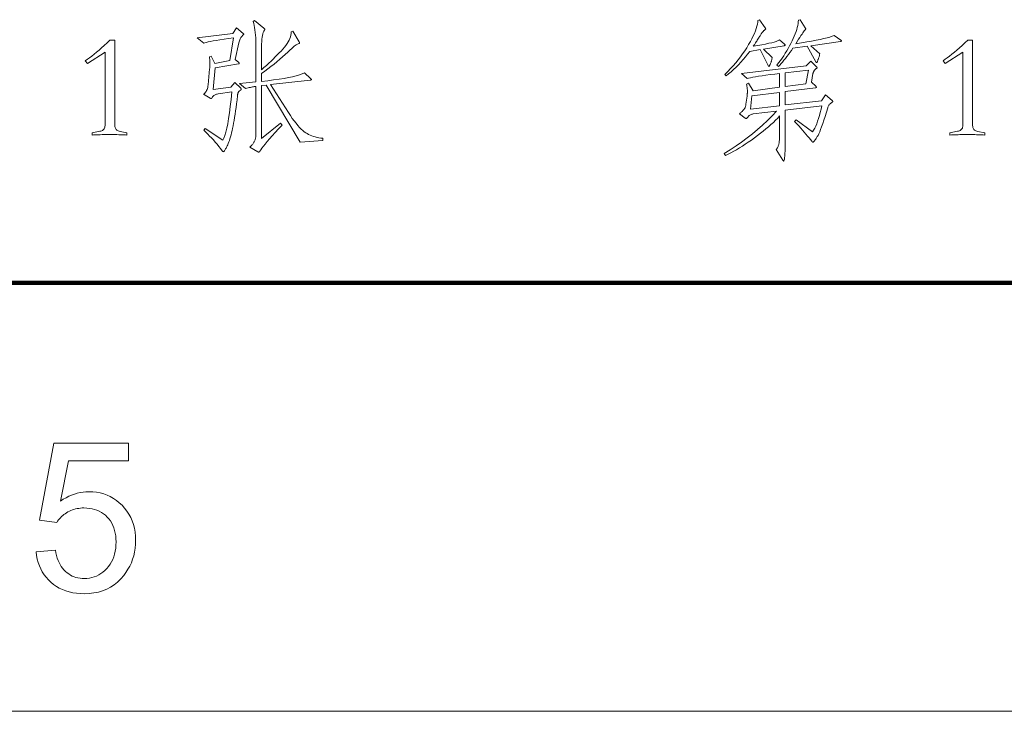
# Model space of a CAD drawing. Extents: x 0 to 1189, y 0 to 841.
# Tile 104 of 132: x 1077 to 1100, y 10 to 26. Entities that reach past the tile are written whole.
import ezdxf

# ---------------------------------------------------------------- set-up
doc = ezdxf.new("R2010")
doc.units = 0

msp = doc.modelspace()

# ---------------------------------------------------------------- linework, layer by layer
at = {"color": 7, "lineweight": 100}
msp.add_line((20, 20), (1169, 20), dxfattribs=at)
at = {"color": 7, "lineweight": 13}
msp.add_line((10, 10), (1179, 10), dxfattribs=at)
for points in [[(1082.408, 25.95), (1082.561, 25.822), (1082.564, 25.819), (1082.566, 25.816), (1082.568, 25.814), (1082.57, 25.811), (1082.571, 25.809), (1082.573, 25.807), (1082.574, 25.805), (1082.574, 25.803), (1082.575, 25.801), (1082.575, 25.799), (1082.575, 25.797), (1082.574, 25.796), (1082.574, 25.794), (1082.573, 25.793), (1082.572, 25.791), (1082.571, 25.789), (1082.57, 25.788), (1082.568, 25.786), (1082.566, 25.785), (1082.564, 25.784), (1082.55, 25.772), (1082.536, 25.758), (1082.523, 25.744), (1082.511, 25.727), (1082.5, 25.71), (1082.49, 25.691), (1082.481, 25.67), (1082.473, 25.648), (1082.466, 25.625), (1082.46, 25.6), (1082.377, 25.211), (1082.46, 25.138), (1082.462, 25.136), (1082.464, 25.134), (1082.466, 25.132), (1082.467, 25.13), (1082.468, 25.128), (1082.469, 25.126), (1082.47, 25.125), (1082.47, 25.123), (1082.471, 25.121), (1082.471, 25.119), (1082.471, 25.118), (1082.47, 25.116), (1082.469, 25.114), (1082.468, 25.113), (1082.466, 25.112), (1082.465, 25.111), (1082.462, 25.11), (1082.46, 25.109), (1082.457, 25.108), (1082.453, 25.107), (1081.909, 25.017), (1081.86, 24.514), (1082.273, 24.566), (1082.367, 24.673), (1082.505, 24.542), (1082.508, 24.539), (1082.51, 24.536), (1082.513, 24.534), (1082.514, 24.531), (1082.516, 24.529), (1082.517, 24.526), (1082.518, 24.524), (1082.519, 24.522), (1082.519, 24.519), (1082.519, 24.517), (1082.519, 24.515), (1082.518, 24.513), (1082.517, 24.511), (1082.516, 24.508), (1082.513, 24.506), (1082.511, 24.504), (1082.507, 24.501), (1082.504, 24.498), (1082.5, 24.496), (1082.495, 24.493), (1082.49, 24.49), (1082.486, 24.487), (1082.481, 24.483), (1082.477, 24.48), (1082.473, 24.476), (1082.468, 24.471), (1082.464, 24.467), (1082.461, 24.462), (1082.457, 24.457), (1082.453, 24.451), (1082.45, 24.446), (1082.447, 24.439), (1082.444, 24.432), (1082.441, 24.424), (1082.439, 24.415), (1082.436, 24.406), (1082.434, 24.396), (1082.432, 24.385), (1082.431, 24.373), (1082.429, 24.361), (1082.419, 24.268), (1082.408, 24.178), (1082.397, 24.092), (1082.386, 24.01), (1082.375, 23.933), (1082.364, 23.859), (1082.352, 23.79), (1082.34, 23.724), (1082.328, 23.662), (1082.316, 23.605), (1082.304, 23.551), (1082.292, 23.5), (1082.28, 23.451), (1082.267, 23.406), (1082.254, 23.363), (1082.242, 23.324), (1082.229, 23.287), (1082.216, 23.253), (1082.203, 23.222), (1082.19, 23.194), (1082.177, 23.169), (1082.165, 23.146), (1082.154, 23.126), (1082.144, 23.108), (1082.134, 23.094), (1082.126, 23.082), (1082.118, 23.072), (1082.111, 23.066), (1082.105, 23.062), (1082.1, 23.06), (1082.098, 23.061), (1082.095, 23.061), (1082.093, 23.062), (1082.091, 23.064), (1082.088, 23.066), (1082.086, 23.068), (1082.083, 23.071), (1082.081, 23.074), (1082.078, 23.077), (1082.075, 23.081), (1082.035, 23.133), (1081.995, 23.185), (1081.954, 23.235), (1081.912, 23.284), (1081.869, 23.333), (1081.826, 23.38), (1081.781, 23.426), (1081.737, 23.472), (1081.691, 23.516), (1081.645, 23.56), (1081.68, 23.602), (1082.086, 23.327), (1082.11, 23.376), (1082.134, 23.439), (1082.158, 23.517), (1082.18, 23.608), (1082.202, 23.714), (1082.223, 23.834), (1082.244, 23.969), (1082.263, 24.118), (1082.282, 24.281), (1082.301, 24.458), (1081.978, 24.41), (1081.959, 24.406), (1081.942, 24.402), (1081.925, 24.396), (1081.909, 24.389), (1081.895, 24.381), (1081.882, 24.372), (1081.869, 24.361), (1081.858, 24.35), (1081.848, 24.337), (1081.839, 24.323), (1081.837, 24.319), (1081.834, 24.316), (1081.831, 24.312), (1081.829, 24.31), (1081.826, 24.307), (1081.824, 24.306), (1081.822, 24.304), (1081.819, 24.303), (1081.817, 24.302), (1081.815, 24.302), (1081.813, 24.302), (1081.811, 24.303), (1081.809, 24.303), (1081.806, 24.303), (1081.804, 24.304), (1081.801, 24.305), (1081.799, 24.306), (1081.796, 24.307), (1081.794, 24.308), (1081.791, 24.309), (1081.635, 24.399), (1081.653, 24.413), (1081.67, 24.428), (1081.686, 24.446), (1081.699, 24.465), (1081.711, 24.486), (1081.721, 24.509), (1081.73, 24.534), (1081.737, 24.561), (1081.742, 24.59), (1081.746, 24.621), (1081.78, 24.993), (1081.782, 25.007), (1081.783, 25.022), (1081.784, 25.036), (1081.785, 25.051), (1081.786, 25.065), (1081.786, 25.079), (1081.787, 25.094), (1081.787, 25.108), (1081.787, 25.122), (1081.787, 25.137), (1081.787, 25.151), (1081.787, 25.165), (1081.786, 25.179), (1081.785, 25.193), (1081.784, 25.207), (1081.782, 25.221), (1081.781, 25.235), (1081.779, 25.249), (1081.776, 25.263), (1081.774, 25.277), (1081.819, 25.291), (1081.905, 25.117), (1082.252, 25.187), (1082.339, 25.718), (1082.222, 25.701), (1082.116, 25.686), (1082.02, 25.671), (1081.935, 25.657), (1081.86, 25.644), (1081.796, 25.631), (1081.743, 25.62), (1081.7, 25.609), (1081.667, 25.599), (1081.645, 25.589), (1081.486, 25.718), (1082.325, 25.822)], [(1084.42, 23.321), (1083.893, 23.279), (1083.099, 24.614), (1082.988, 24.604), (1082.988, 23.366), (1083.435, 23.723), (1083.473, 23.681), (1083.389, 23.591), (1083.312, 23.507), (1083.241, 23.43), (1083.179, 23.359), (1083.123, 23.295), (1083.075, 23.238), (1083.033, 23.187), (1082.999, 23.143), (1082.973, 23.105), (1082.953, 23.074), (1082.95, 23.07), (1082.948, 23.065), (1082.945, 23.062), (1082.943, 23.059), (1082.94, 23.056), (1082.938, 23.054), (1082.935, 23.052), (1082.933, 23.051), (1082.931, 23.05), (1082.929, 23.05), (1082.927, 23.05), (1082.925, 23.05), (1082.922, 23.051), (1082.92, 23.051), (1082.918, 23.052), (1082.916, 23.052), (1082.914, 23.053), (1082.912, 23.054), (1082.91, 23.056), (1082.908, 23.057), (1082.721, 23.168), (1082.735, 23.182), (1082.749, 23.197), (1082.762, 23.211), (1082.774, 23.225), (1082.786, 23.239), (1082.796, 23.253), (1082.805, 23.266), (1082.814, 23.28), (1082.821, 23.293), (1082.828, 23.307), (1082.834, 23.32), (1082.839, 23.335), (1082.844, 23.35), (1082.848, 23.366), (1082.852, 23.383), (1082.854, 23.401), (1082.857, 23.419), (1082.858, 23.439), (1082.859, 23.459), (1082.859, 23.48), (1082.859, 24.583), (1082.841, 24.581), (1082.821, 24.578), (1082.8, 24.575), (1082.778, 24.57), (1082.754, 24.566), (1082.73, 24.561), (1082.704, 24.555), (1082.677, 24.549), (1082.649, 24.542), (1082.62, 24.535), (1082.478, 24.653), (1082.859, 24.687), (1082.859, 25.499), (1082.859, 25.576), (1082.857, 25.648), (1082.854, 25.717), (1082.849, 25.783), (1082.844, 25.844), (1082.837, 25.902), (1082.829, 25.956), (1082.819, 26.006), (1082.809, 26.053), (1082.797, 26.096), (1082.828, 26.12), (1083.047, 25.94), (1083.051, 25.936), (1083.054, 25.933), (1083.057, 25.93), (1083.06, 25.927), (1083.062, 25.924), (1083.064, 25.922), (1083.066, 25.92), (1083.067, 25.917), (1083.067, 25.915), (1083.068, 25.914), (1083.067, 25.912), (1083.067, 25.91), (1083.067, 25.908), (1083.066, 25.906), (1083.065, 25.905), (1083.064, 25.903), (1083.062, 25.901), (1083.061, 25.899), (1083.059, 25.897), (1083.057, 25.895), (1083.044, 25.873), (1083.032, 25.845), (1083.022, 25.813), (1083.013, 25.775), (1083.005, 25.732), (1082.999, 25.684), (1082.994, 25.631), (1082.99, 25.573), (1082.988, 25.509), (1082.988, 25.44), (1082.988, 24.968), (1083.047, 25.021), (1083.104, 25.072), (1083.159, 25.123), (1083.212, 25.173), (1083.263, 25.222), (1083.312, 25.27), (1083.358, 25.317), (1083.403, 25.364), (1083.445, 25.409), (1083.485, 25.454), (1083.523, 25.498), (1083.556, 25.541), (1083.585, 25.583), (1083.611, 25.625), (1083.633, 25.666), (1083.65, 25.705), (1083.664, 25.744), (1083.674, 25.783), (1083.68, 25.82), (1083.682, 25.856), (1083.723, 25.87), (1083.869, 25.621), (1083.871, 25.618), (1083.873, 25.615), (1083.874, 25.613), (1083.875, 25.61), (1083.877, 25.608), (1083.878, 25.606), (1083.878, 25.604), (1083.879, 25.602), (1083.879, 25.6), (1083.879, 25.598), (1083.879, 25.596), (1083.879, 25.595), (1083.878, 25.593), (1083.876, 25.591), (1083.875, 25.59), (1083.873, 25.588), (1083.871, 25.587), (1083.868, 25.585), (1083.865, 25.584), (1083.862, 25.582), (1083.847, 25.577), (1083.831, 25.57), (1083.813, 25.561), (1083.795, 25.55), (1083.775, 25.536), (1083.755, 25.521), (1083.733, 25.504), (1083.71, 25.485), (1083.686, 25.463), (1083.661, 25.44), (1083.603, 25.384), (1083.543, 25.328), (1083.481, 25.272), (1083.417, 25.216), (1083.35, 25.16), (1083.282, 25.104), (1083.211, 25.048), (1083.139, 24.993), (1083.064, 24.937), (1082.988, 24.882), (1082.988, 24.701), (1083.135, 24.717), (1083.272, 24.734), (1083.399, 24.751), (1083.515, 24.769), (1083.621, 24.789), (1083.716, 24.809), (1083.801, 24.83), (1083.876, 24.852), (1083.94, 24.875), (1083.994, 24.899), (1084.136, 24.771), (1084.14, 24.767), (1084.143, 24.763), (1084.147, 24.759), (1084.149, 24.756), (1084.152, 24.753), (1084.153, 24.751), (1084.155, 24.748), (1084.156, 24.746), (1084.157, 24.744), (1084.157, 24.743), (1084.156, 24.741), (1084.156, 24.74), (1084.154, 24.739), (1084.152, 24.738), (1084.149, 24.737), (1084.146, 24.736), (1084.141, 24.735), (1084.137, 24.734), (1084.131, 24.733), (1084.126, 24.732), (1083.199, 24.628), (1083.616, 23.976), (1083.663, 23.905), (1083.708, 23.838), (1083.753, 23.777), (1083.795, 23.722), (1083.836, 23.672), (1083.876, 23.627), (1083.914, 23.587), (1083.951, 23.553), (1083.986, 23.524), (1084.02, 23.501), (1084.053, 23.481), (1084.089, 23.462), (1084.125, 23.446), (1084.163, 23.43), (1084.202, 23.417), (1084.243, 23.405), (1084.285, 23.394), (1084.329, 23.385), (1084.374, 23.378), (1084.42, 23.373)], [(1095.182, 25.568), (1095.186, 25.565), (1095.19, 25.562), (1095.193, 25.559), (1095.196, 25.556), (1095.198, 25.554), (1095.2, 25.551), (1095.201, 25.549), (1095.202, 25.547), (1095.203, 25.546), (1095.203, 25.544), (1095.203, 25.543), (1095.202, 25.542), (1095.201, 25.54), (1095.199, 25.539), (1095.197, 25.538), (1095.194, 25.537), (1095.191, 25.536), (1095.188, 25.535), (1095.183, 25.535), (1095.179, 25.534), (1094.693, 25.454), (1094.894, 25.256), (1094.893, 25.243), (1094.891, 25.23), (1094.888, 25.216), (1094.885, 25.203), (1094.882, 25.189), (1094.879, 25.176), (1094.874, 25.162), (1094.87, 25.149), (1094.865, 25.135), (1094.86, 25.121), (1094.854, 25.108), (1094.849, 25.096), (1094.845, 25.086), (1094.84, 25.077), (1094.836, 25.069), (1094.833, 25.063), (1094.829, 25.058), (1094.826, 25.054), (1094.824, 25.052), (1094.822, 25.052), (1094.819, 25.052), (1094.817, 25.052), (1094.815, 25.053), (1094.813, 25.055), (1094.811, 25.057), (1094.809, 25.059), (1094.807, 25.062), (1094.805, 25.065), (1094.803, 25.068), (1094.801, 25.072), (1094.617, 25.444), (1094.374, 25.402), (1094.323, 25.335), (1094.271, 25.27), (1094.218, 25.208), (1094.164, 25.147), (1094.109, 25.089), (1094.054, 25.033), (1093.997, 24.979), (1093.94, 24.927), (1093.882, 24.877), (1093.822, 24.83), (1093.795, 24.864), (1093.861, 24.931), (1093.926, 24.999), (1093.987, 25.067), (1094.046, 25.135), (1094.103, 25.204), (1094.157, 25.274), (1094.208, 25.344), (1094.258, 25.415), (1094.304, 25.486), (1094.348, 25.558), (1094.388, 25.629), (1094.425, 25.696), (1094.457, 25.76), (1094.484, 25.822), (1094.508, 25.88), (1094.527, 25.935), (1094.542, 25.987), (1094.553, 26.035), (1094.559, 26.081), (1094.561, 26.124), (1094.603, 26.137), (1094.735, 25.95), (1094.737, 25.947), (1094.739, 25.945), (1094.74, 25.942), (1094.741, 25.94), (1094.743, 25.937), (1094.744, 25.935), (1094.744, 25.932), (1094.745, 25.93), (1094.745, 25.928), (1094.745, 25.926), (1094.745, 25.924), (1094.744, 25.921), (1094.743, 25.919), (1094.741, 25.916), (1094.739, 25.914), (1094.736, 25.911), (1094.732, 25.908), (1094.729, 25.905), (1094.724, 25.901), (1094.719, 25.898), (1094.714, 25.894), (1094.708, 25.89), (1094.703, 25.885), (1094.697, 25.879), (1094.691, 25.873), (1094.685, 25.866), (1094.678, 25.858), (1094.672, 25.85), (1094.665, 25.842), (1094.658, 25.832), (1094.651, 25.822), (1094.643, 25.81), (1094.634, 25.797), (1094.624, 25.782), (1094.614, 25.766), (1094.602, 25.749), (1094.59, 25.73), (1094.577, 25.71), (1094.564, 25.689), (1094.549, 25.666), (1094.535, 25.643), (1094.522, 25.622), (1094.51, 25.603), (1094.499, 25.586), (1094.489, 25.571), (1094.48, 25.558), (1094.473, 25.546), (1094.466, 25.537), (1094.461, 25.529), (1094.457, 25.523), (1094.563, 25.54), (1094.658, 25.557), (1094.744, 25.573), (1094.819, 25.589), (1094.885, 25.604), (1094.941, 25.619), (1094.986, 25.633), (1095.022, 25.647), (1095.048, 25.66), (1095.064, 25.673)], [(1096.494, 25.666), (1096.498, 25.663), (1096.501, 25.66), (1096.504, 25.658), (1096.507, 25.655), (1096.509, 25.653), (1096.511, 25.651), (1096.513, 25.649), (1096.514, 25.647), (1096.514, 25.645), (1096.514, 25.643), (1096.514, 25.641), (1096.513, 25.64), (1096.512, 25.638), (1096.51, 25.637), (1096.507, 25.636), (1096.504, 25.635), (1096.501, 25.633), (1096.497, 25.633), (1096.492, 25.632), (1096.487, 25.631), (1095.796, 25.534), (1096.004, 25.34), (1096.003, 25.33), (1096.001, 25.319), (1095.998, 25.308), (1095.996, 25.296), (1095.992, 25.284), (1095.989, 25.271), (1095.984, 25.258), (1095.98, 25.244), (1095.975, 25.23), (1095.97, 25.215), (1095.964, 25.2), (1095.959, 25.187), (1095.955, 25.176), (1095.951, 25.166), (1095.947, 25.157), (1095.943, 25.151), (1095.94, 25.145), (1095.938, 25.141), (1095.935, 25.139), (1095.933, 25.138), (1095.932, 25.139), (1095.93, 25.139), (1095.928, 25.14), (1095.926, 25.142), (1095.924, 25.144), (1095.922, 25.146), (1095.92, 25.149), (1095.918, 25.152), (1095.916, 25.155), (1095.914, 25.159), (1095.71, 25.52), (1095.38, 25.475), (1095.344, 25.423), (1095.309, 25.373), (1095.274, 25.325), (1095.24, 25.279), (1095.206, 25.235), (1095.172, 25.193), (1095.139, 25.153), (1095.107, 25.115), (1095.075, 25.079), (1095.043, 25.045), (1095.002, 25.076), (1095.045, 25.132), (1095.087, 25.187), (1095.128, 25.244), (1095.166, 25.3), (1095.203, 25.357), (1095.238, 25.414), (1095.272, 25.471), (1095.304, 25.529), (1095.334, 25.587), (1095.363, 25.645), (1095.389, 25.702), (1095.413, 25.757), (1095.434, 25.811), (1095.453, 25.862), (1095.469, 25.912), (1095.482, 25.96), (1095.492, 26.005), (1095.5, 26.049), (1095.506, 26.091), (1095.508, 26.13), (1095.547, 26.141), (1095.668, 25.954), (1095.67, 25.95), (1095.672, 25.947), (1095.673, 25.944), (1095.675, 25.941), (1095.676, 25.938), (1095.677, 25.935), (1095.677, 25.933), (1095.678, 25.93), (1095.678, 25.928), (1095.678, 25.926), (1095.678, 25.924), (1095.678, 25.922), (1095.677, 25.92), (1095.677, 25.917), (1095.676, 25.915), (1095.675, 25.913), (1095.673, 25.911), (1095.672, 25.909), (1095.67, 25.907), (1095.668, 25.905), (1095.658, 25.894), (1095.646, 25.879), (1095.63, 25.858), (1095.612, 25.833), (1095.592, 25.803), (1095.568, 25.768), (1095.542, 25.728), (1095.513, 25.683), (1095.481, 25.633), (1095.446, 25.579), (1095.578, 25.6), (1095.702, 25.621), (1095.815, 25.641), (1095.919, 25.661), (1096.014, 25.68), (1096.099, 25.699), (1096.175, 25.718), (1096.241, 25.735), (1096.297, 25.753), (1096.344, 25.77)], [(1079.852, 23.449), (1079.815, 23.451), (1079.778, 23.453), (1079.739, 23.454), (1079.7, 23.456), (1079.66, 23.457), (1079.619, 23.458), (1079.577, 23.458), (1079.534, 23.459), (1079.49, 23.459), (1079.446, 23.459), (1079.401, 23.459), (1079.357, 23.459), (1079.315, 23.458), (1079.273, 23.458), (1079.232, 23.457), (1079.191, 23.456), (1079.152, 23.454), (1079.114, 23.453), (1079.076, 23.451), (1079.04, 23.449), (1079.04, 23.504), (1079.22, 23.536), (1079.243, 23.541), (1079.264, 23.549), (1079.282, 23.558), (1079.298, 23.569), (1079.311, 23.582), (1079.322, 23.596), (1079.331, 23.612), (1079.337, 23.63), (1079.34, 23.65), (1079.342, 23.671), (1079.342, 25.385), (1078.929, 25.117), (1078.88, 25.183), (1078.929, 25.216), (1078.98, 25.253), (1079.033, 25.292), (1079.087, 25.335), (1079.144, 25.381), (1079.203, 25.431), (1079.263, 25.484), (1079.325, 25.54), (1079.39, 25.599), (1079.456, 25.662), (1079.571, 25.662), (1079.571, 23.671), (1079.572, 23.648), (1079.576, 23.628), (1079.582, 23.609), (1079.59, 23.592), (1079.601, 23.577), (1079.614, 23.564), (1079.63, 23.553), (1079.648, 23.544), (1079.669, 23.537), (1079.692, 23.532), (1079.852, 23.504)], [(1099.852, 23.449), (1099.815, 23.451), (1099.778, 23.453), (1099.739, 23.454), (1099.7, 23.456), (1099.66, 23.457), (1099.619, 23.458), (1099.577, 23.458), (1099.534, 23.459), (1099.49, 23.459), (1099.446, 23.459), (1099.401, 23.459), (1099.357, 23.459), (1099.315, 23.458), (1099.273, 23.458), (1099.232, 23.457), (1099.191, 23.456), (1099.152, 23.454), (1099.114, 23.453), (1099.076, 23.451), (1099.04, 23.449), (1099.04, 23.504), (1099.22, 23.536), (1099.243, 23.541), (1099.264, 23.549), (1099.282, 23.558), (1099.298, 23.569), (1099.311, 23.582), (1099.322, 23.596), (1099.331, 23.612), (1099.337, 23.63), (1099.34, 23.65), (1099.342, 23.671), (1099.342, 25.385), (1098.929, 25.117), (1098.88, 25.183), (1098.929, 25.216), (1098.98, 25.253), (1099.033, 25.292), (1099.087, 25.335), (1099.144, 25.381), (1099.203, 25.431), (1099.263, 25.484), (1099.325, 25.54), (1099.39, 25.599), (1099.456, 25.662), (1099.571, 25.662), (1099.571, 23.671), (1099.572, 23.648), (1099.576, 23.628), (1099.582, 23.609), (1099.59, 23.592), (1099.601, 23.577), (1099.614, 23.564), (1099.63, 23.553), (1099.648, 23.544), (1099.669, 23.537), (1099.692, 23.532), (1099.852, 23.504)], [(1096.296, 24.254), (1096.298, 24.251), (1096.301, 24.248), (1096.303, 24.246), (1096.305, 24.243), (1096.306, 24.241), (1096.307, 24.239), (1096.308, 24.237), (1096.309, 24.235), (1096.31, 24.233), (1096.31, 24.231), (1096.31, 24.229), (1096.309, 24.228), (1096.308, 24.226), (1096.307, 24.224), (1096.305, 24.222), (1096.303, 24.22), (1096.301, 24.218), (1096.299, 24.216), (1096.296, 24.214), (1096.292, 24.212), (1096.276, 24.202), (1096.262, 24.192), (1096.248, 24.18), (1096.236, 24.169), (1096.226, 24.157), (1096.216, 24.144), (1096.208, 24.13), (1096.201, 24.117), (1096.196, 24.102), (1096.192, 24.087), (1096.16, 23.982), (1096.13, 23.885), (1096.101, 23.796), (1096.075, 23.716), (1096.05, 23.644), (1096.026, 23.581), (1096.004, 23.526), (1095.984, 23.479), (1095.966, 23.441), (1095.949, 23.411), (1095.933, 23.386), (1095.919, 23.365), (1095.906, 23.345), (1095.894, 23.329), (1095.883, 23.314), (1095.873, 23.303), (1095.864, 23.294), (1095.857, 23.287), (1095.85, 23.284), (1095.845, 23.282), (1095.843, 23.283), (1095.842, 23.283), (1095.84, 23.284), (1095.838, 23.286), (1095.835, 23.288), (1095.833, 23.29), (1095.83, 23.293), (1095.827, 23.296), (1095.824, 23.299), (1095.821, 23.303), (1095.79, 23.343), (1095.757, 23.384), (1095.722, 23.426), (1095.685, 23.47), (1095.645, 23.516), (1095.604, 23.563), (1095.561, 23.611), (1095.515, 23.661), (1095.468, 23.712), (1095.418, 23.765), (1095.453, 23.803), (1095.838, 23.522), (1095.863, 23.563), (1095.888, 23.608), (1095.911, 23.658), (1095.934, 23.713), (1095.957, 23.771), (1095.978, 23.835), (1095.999, 23.902), (1096.019, 23.975), (1096.038, 24.051), (1096.057, 24.132), (1095.2, 24.028), (1095.2, 23.324), (1095.199, 23.232), (1095.198, 23.15), (1095.197, 23.078), (1095.194, 23.015), (1095.191, 22.962), (1095.187, 22.919), (1095.183, 22.885), (1095.177, 22.861), (1095.172, 22.847), (1095.165, 22.842), (1095.163, 22.842), (1095.162, 22.842), (1095.16, 22.843), (1095.159, 22.845), (1095.157, 22.846), (1095.155, 22.848), (1095.154, 22.85), (1095.152, 22.853), (1095.15, 22.856), (1095.148, 22.859), (1094.988, 23.109), (1094.997, 23.119), (1095.005, 23.13), (1095.013, 23.141), (1095.02, 23.153), (1095.027, 23.166), (1095.033, 23.18), (1095.038, 23.194), (1095.043, 23.209), (1095.048, 23.224), (1095.052, 23.241), (1095.056, 23.259), (1095.059, 23.279), (1095.062, 23.302), (1095.064, 23.327), (1095.067, 23.354), (1095.068, 23.384), (1095.07, 23.417), (1095.07, 23.452), (1095.071, 23.489), (1095.071, 23.529), (1095.071, 23.893), (1095.025, 23.844), (1094.976, 23.795), (1094.924, 23.745), (1094.869, 23.695), (1094.812, 23.644), (1094.751, 23.593), (1094.688, 23.541), (1094.623, 23.489), (1094.554, 23.436), (1094.483, 23.383), (1094.411, 23.331), (1094.34, 23.281), (1094.27, 23.234), (1094.201, 23.189), (1094.133, 23.147), (1094.066, 23.107), (1094, 23.07), (1093.935, 23.035), (1093.871, 23.003), (1093.808, 22.974), (1093.781, 23.019), (1093.919, 23.105), (1094.054, 23.194), (1094.185, 23.285), (1094.312, 23.38), (1094.436, 23.477), (1094.555, 23.578), (1094.672, 23.681), (1094.784, 23.787), (1094.893, 23.896), (1094.998, 24.007), (1094.454, 23.941), (1094.437, 23.939), (1094.42, 23.934), (1094.404, 23.928), (1094.389, 23.921), (1094.374, 23.912), (1094.36, 23.902), (1094.346, 23.89), (1094.333, 23.876), (1094.32, 23.861), (1094.308, 23.844), (1094.306, 23.842), (1094.304, 23.839), (1094.302, 23.837), (1094.3, 23.835), (1094.298, 23.834), (1094.296, 23.833), (1094.294, 23.832), (1094.292, 23.831), (1094.291, 23.831), (1094.289, 23.83), (1094.287, 23.831), (1094.285, 23.831), (1094.284, 23.831), (1094.282, 23.832), (1094.28, 23.833), (1094.278, 23.834), (1094.276, 23.836), (1094.274, 23.837), (1094.272, 23.839), (1094.27, 23.841), (1094.135, 23.945), (1094.148, 23.956), (1094.161, 23.967), (1094.173, 23.977), (1094.185, 23.988), (1094.195, 23.998), (1094.205, 24.008), (1094.215, 24.018), (1094.223, 24.027), (1094.231, 24.036), (1094.239, 24.046), (1094.245, 24.055), (1094.252, 24.065), (1094.257, 24.076), (1094.263, 24.087), (1094.267, 24.099), (1094.272, 24.112), (1094.275, 24.126), (1094.279, 24.14), (1094.281, 24.155), (1094.284, 24.17), (1094.312, 24.354), (1094.313, 24.362), (1094.314, 24.371), (1094.315, 24.381), (1094.316, 24.391), (1094.317, 24.403), (1094.317, 24.415), (1094.318, 24.428), (1094.318, 24.442), (1094.318, 24.457), (1094.318, 24.472), (1094.318, 24.488), (1094.318, 24.504), (1094.317, 24.52), (1094.315, 24.536), (1094.313, 24.552), (1094.311, 24.568), (1094.308, 24.584), (1094.305, 24.6), (1094.302, 24.616), (1094.298, 24.632), (1094.346, 24.66), (1094.454, 24.483), (1095.071, 24.562), (1095.071, 24.885), (1094.955, 24.871), (1094.848, 24.858), (1094.749, 24.845), (1094.66, 24.833), (1094.579, 24.821), (1094.508, 24.809), (1094.445, 24.798), (1094.392, 24.787), (1094.347, 24.777), (1094.312, 24.767), (1094.18, 24.885), (1095.692, 25.062), (1095.796, 25.173), (1095.935, 25.031), (1095.937, 25.029), (1095.939, 25.027), (1095.94, 25.025), (1095.942, 25.023), (1095.943, 25.021), (1095.944, 25.02), (1095.945, 25.018), (1095.945, 25.016), (1095.945, 25.015), (1095.945, 25.013), (1095.945, 25.012), (1095.945, 25.011), (1095.944, 25.009), (1095.942, 25.008), (1095.94, 25.006), (1095.938, 25.005), (1095.935, 25.004), (1095.932, 25.002), (1095.929, 25.001), (1095.925, 25), (1095.92, 24.998), (1095.916, 24.996), (1095.912, 24.993), (1095.908, 24.99), (1095.903, 24.986), (1095.899, 24.982), (1095.895, 24.977), (1095.89, 24.972), (1095.886, 24.966), (1095.881, 24.96), (1095.877, 24.953), (1095.873, 24.946), (1095.869, 24.939), (1095.865, 24.931), (1095.862, 24.924), (1095.859, 24.916), (1095.856, 24.908), (1095.853, 24.899), (1095.851, 24.89), (1095.848, 24.882), (1095.81, 24.684), (1095.914, 24.587), (1095.917, 24.584), (1095.921, 24.581), (1095.923, 24.579), (1095.925, 24.576), (1095.927, 24.574), (1095.929, 24.572), (1095.93, 24.57), (1095.931, 24.568), (1095.931, 24.566), (1095.932, 24.564), (1095.931, 24.562), (1095.93, 24.561), (1095.929, 24.559), (1095.927, 24.558), (1095.925, 24.557), (1095.922, 24.556), (1095.918, 24.555), (1095.914, 24.554), (1095.909, 24.553), (1095.904, 24.552), (1095.2, 24.462), (1095.2, 24.15), (1096.046, 24.247), (1096.14, 24.389)], [(1095.741, 24.961), (1095.2, 24.899), (1095.2, 24.58), (1095.685, 24.642)], [(1095.071, 24.132), (1095.071, 24.444), (1094.426, 24.365), (1094.391, 24.056)], [(1077.734, 13.722), (1078.185, 13.76), (1078.197, 13.696), (1078.211, 13.635), (1078.227, 13.577), (1078.247, 13.522), (1078.269, 13.471), (1078.293, 13.423), (1078.32, 13.379), (1078.35, 13.337), (1078.383, 13.299), (1078.418, 13.264), (1078.455, 13.233), (1078.494, 13.205), (1078.534, 13.18), (1078.576, 13.158), (1078.62, 13.14), (1078.664, 13.125), (1078.711, 13.114), (1078.759, 13.105), (1078.808, 13.1), (1078.859, 13.099), (1078.92, 13.101), (1078.979, 13.108), (1079.036, 13.12), (1079.092, 13.136), (1079.145, 13.157), (1079.197, 13.183), (1079.246, 13.213), (1079.294, 13.248), (1079.34, 13.288), (1079.384, 13.333), (1079.425, 13.381), (1079.461, 13.432), (1079.493, 13.487), (1079.521, 13.544), (1079.545, 13.605), (1079.564, 13.668), (1079.579, 13.735), (1079.59, 13.805), (1079.597, 13.877), (1079.599, 13.953), (1079.597, 14.025), (1079.59, 14.094), (1079.58, 14.16), (1079.566, 14.223), (1079.547, 14.282), (1079.524, 14.339), (1079.498, 14.392), (1079.467, 14.442), (1079.431, 14.489), (1079.392, 14.533), (1079.35, 14.574), (1079.304, 14.61), (1079.257, 14.642), (1079.207, 14.669), (1079.154, 14.693), (1079.098, 14.712), (1079.041, 14.727), (1078.98, 14.737), (1078.917, 14.744), (1078.851, 14.746), (1078.81, 14.745), (1078.77, 14.742), (1078.73, 14.737), (1078.692, 14.731), (1078.654, 14.722), (1078.617, 14.712), (1078.581, 14.7), (1078.545, 14.686), (1078.51, 14.67), (1078.477, 14.652), (1078.444, 14.632), (1078.413, 14.612), (1078.383, 14.59), (1078.354, 14.567), (1078.327, 14.543), (1078.302, 14.518), (1078.278, 14.492), (1078.255, 14.465), (1078.234, 14.436), (1078.214, 14.407), (1077.811, 14.459), (1078.15, 16.257), (1079.89, 16.257), (1079.89, 15.847), (1078.493, 15.847), (1078.305, 14.906), (1078.368, 14.948), (1078.432, 14.985), (1078.497, 15.018), (1078.562, 15.046), (1078.628, 15.071), (1078.694, 15.09), (1078.761, 15.106), (1078.829, 15.117), (1078.897, 15.123), (1078.966, 15.126), (1079.056, 15.122), (1079.144, 15.113), (1079.228, 15.097), (1079.31, 15.075), (1079.389, 15.046), (1079.465, 15.011), (1079.538, 14.97), (1079.608, 14.922), (1079.675, 14.868), (1079.74, 14.808), (1079.799, 14.743), (1079.853, 14.674), (1079.9, 14.601), (1079.941, 14.525), (1079.976, 14.445), (1080.004, 14.362), (1080.026, 14.275), (1080.042, 14.184), (1080.052, 14.089), (1080.055, 13.991), (1080.052, 13.898), (1080.044, 13.807), (1080.03, 13.718), (1080.01, 13.632), (1079.985, 13.549), (1079.955, 13.468), (1079.919, 13.39), (1079.877, 13.314), (1079.83, 13.241), (1079.778, 13.17), (1079.708, 13.089), (1079.633, 13.017), (1079.554, 12.953), (1079.469, 12.898), (1079.38, 12.851), (1079.285, 12.813), (1079.186, 12.783), (1079.082, 12.762), (1078.973, 12.749), (1078.859, 12.745), (1078.765, 12.748), (1078.675, 12.756), (1078.588, 12.769), (1078.505, 12.788), (1078.425, 12.812), (1078.349, 12.841), (1078.276, 12.876), (1078.207, 12.916), (1078.141, 12.962), (1078.079, 13.013), (1078.021, 13.068), (1077.969, 13.127), (1077.921, 13.189), (1077.879, 13.254), (1077.842, 13.324), (1077.81, 13.396), (1077.783, 13.472), (1077.762, 13.552), (1077.745, 13.635)]]:
    msp.add_lwpolyline(points, close=True, dxfattribs=at)

doc.saveas('drawing.dxf')
